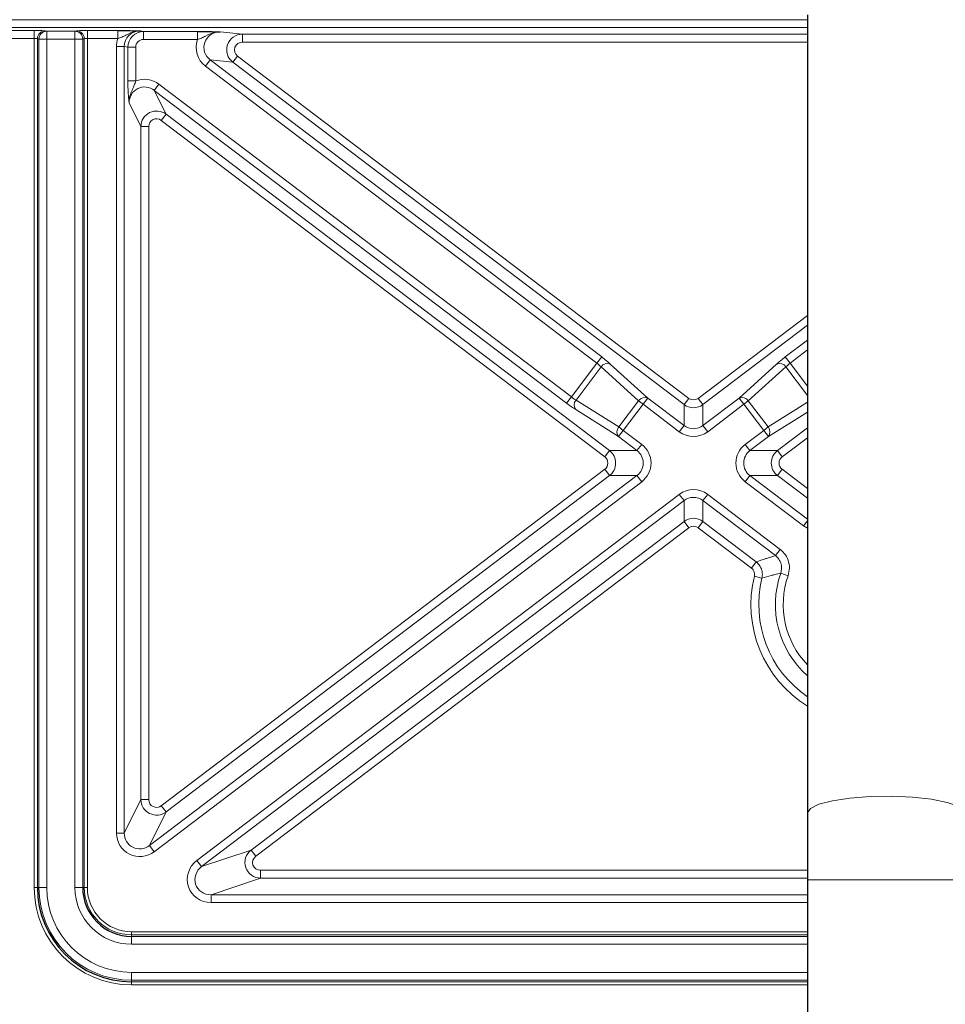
# Model space of a CAD drawing. Header units: millimetres. Extents: x 5 to 418, y 2 to 292.
# Tile 47 of 67: x 332 to 351, y 89 to 110. Entities that reach past the tile are written whole.
import ezdxf

# ---------------------------------------------------------------- set-up
doc = ezdxf.new("R2010")
doc.units = ezdxf.units.MM
doc.layers.add('SLD-0', color=7, linetype='Continuous')
doc.styles.add('SLDTEXTSTYLE1', font='TXT', dxfattribs={"width": 0.605})
doc.dimstyles.new('SLDDIMSTYLE1', dxfattribs={"dimtxt": 3.5, "dimasz": 3.302, "dimexe": 0, "dimexo": 0.0625, "dimgap": 0.875, "dimtad": 1, "dimlfac": 3, "dimrnd": 1e-09, "dimzin": 12, "dimdsep": 46, "dimtxsty": 'SLDTEXTSTYLE1', "dimsah": 1, "dimcen": 0.09, "dimadec": 0, "dimazin": 3, "dimtfac": 1, "dimtofl": 0, "dimtmove": 0, "dimatfit": 3, "dimfxl": 1, "dimfrac": 2, "dimtolj": 1, "dimtzin": 12, "dimarcsym": 0})

# ---------------------------------------------------------------- blocks, each defined once
blk = doc.blocks.new('_D_10')
at = {"layer": 'SLD-0', "color": 7}
for p, q in [((310.464, 109.89), (310.464, 68.556)), ((389.131, 109.89), (389.131, 68.556)), ((389.131, 69.556), (310.464, 69.556))]:
    blk.add_line(p, q, dxfattribs=at)
for points in [[(310.464, 69.556), (313.766, 69.048), (313.766, 70.064)], [(389.131, 69.556), (385.829, 70.064), (385.829, 69.048)]]:
    blk.add_solid(points, dxfattribs=at)
at = {"layer": 'SLD-0', "color": 7, "insert": (345.787, 74.068), "char_height": 3.5, "attachment_point": 1, "style": 'SLDTEXTSTYLE1'}
blk.add_mtext('236', dxfattribs=at)

msp = doc.modelspace()

# ---------------------------------------------------------------- linework, layer by layer
at = {"color": 7, "linetype": 'Continuous', "lineweight": 25}
for p, q in [((348.4638, 109.8897), (348.4638, 92.9722)), ((348.4638, 92.9722), (348.4638, 91.5563)), ((348.4638, 91.5563), (348.4638, 79.5563))]:
    msp.add_line(p, q, dxfattribs=at)
at = {"color": 7, "linetype": 'Continuous', "lineweight": 18}
for p, q in [((310.4638, 109.7899), (348.4638, 109.7899)), ((348.4638, 109.6233), (310.4638, 109.6233)), ((330.2121, 109.5592), (332.0673, 109.5592)), ((332.0673, 109.3926), (330.2121, 109.3926)), ((332.0673, 109.3926), (332.0673, 109.5592)), ((332.0673, 91.3897), (332.0673, 109.3926)), ((332.3003, 109.5553), (332.3323, 109.5446)), ((332.3323, 109.5446), (332.9287, 109.5446)), ((332.3323, 109.5446), (332.3323, 109.378)), ((332.9287, 109.5446), (332.9608, 109.5553)), ((332.9287, 109.378), (332.9287, 109.5446)), ((333.1938, 109.5592), (333.8417, 109.5592)), ((333.1938, 109.5592), (333.1938, 109.3926)), ((333.8417, 109.3926), (333.1938, 109.3926)), ((333.1938, 109.3926), (333.1938, 91.3897)), ((333.8417, 109.5592), (333.8417, 109.3926)), ((334.3123, 109.5535), (334.3857, 109.5388)), ((334.3857, 109.5388), (335.5315, 109.5388)), ((334.3857, 109.5388), (334.3857, 109.3722)), ((335.5315, 109.5388), (335.5315, 109.3722)), ((336.0064, 109.5331), (336.4828, 109.4836)), ((336.4828, 109.4836), (348.4638, 109.4836)), ((336.4828, 109.3169), (336.4828, 109.4836)), ((332.1338, 109.3887), (332.1338, 91.3897)), ((332.1659, 109.378), (332.1338, 109.3887)), ((332.1659, 91.3897), (332.1659, 109.378)), ((332.3323, 109.378), (332.1659, 109.378)), ((332.9287, 109.378), (332.3323, 109.378)), ((332.3323, 109.378), (332.3323, 91.3897)), ((333.0951, 109.378), (332.9287, 109.378)), ((332.9287, 91.3897), (332.9287, 109.378)), ((333.1272, 109.3887), (333.0951, 109.378)), ((333.0951, 109.378), (333.0951, 91.3897)), ((333.1272, 91.3897), (333.1272, 109.3887)), ((333.9772, 109.2208), (333.8111, 109.2208)), ((333.8111, 92.5461), (333.8111, 109.2208)), ((333.9772, 109.2208), (333.9772, 92.5461)), ((334.0526, 109.2058), (333.9772, 109.2208)), ((334.0526, 108.4901), (334.0526, 109.2058)), ((334.0526, 109.2058), (334.2186, 109.2058)), ((334.2186, 109.2058), (334.2186, 108.4901)), ((335.5315, 109.3722), (334.3857, 109.3722)), ((348.4638, 109.3169), (336.4828, 109.3169)), ((336.3805, 109.0182), (336.2801, 108.8859)), ((336.3805, 109.0182), (345.9468, 101.761)), ((335.7999, 108.9359), (335.6996, 108.8036)), ((344.0003, 102.5065), (335.6996, 108.8036)), ((335.7999, 108.9359), (344.1006, 102.6388)), ((336.2801, 108.8859), (335.7999, 108.9359)), ((345.8465, 101.6287), (336.2801, 108.8859)), ((334.2186, 108.4901), (334.0526, 108.4901)), ((334.7123, 108.4245), (334.612, 108.2922)), ((334.7123, 108.4245), (343.4571, 101.7905)), ((334.612, 108.2922), (334.8624, 107.7879)), ((343.3567, 101.6583), (334.612, 108.2922)), ((334.3297, 107.5234), (334.0792, 108.0277)), ((334.7621, 107.6556), (334.8624, 107.7879)), ((334.8624, 107.7879), (344.2659, 100.6542)), ((334.3297, 93.256), (334.3297, 107.5234)), ((334.4957, 107.5234), (334.3297, 107.5234)), ((334.4957, 107.5234), (334.4957, 93.256)), ((344.1656, 100.5219), (334.7621, 107.6556)), ((346.1475, 101.761), (348.4638, 103.5182)), ((348.4638, 103.3098), (346.2479, 101.6287)), ((347.9938, 102.6388), (348.4638, 102.9954)), ((348.4638, 102.787), (348.0941, 102.5065)), ((343.4571, 101.7905), (344.0003, 102.5065)), ((344.1006, 102.6388), (344.0003, 102.5065)), ((348.0941, 102.5065), (347.9938, 102.6388)), ((348.0941, 102.5065), (348.4638, 102.0192)), ((344.089, 102.4285), (343.5561, 101.7261)), ((344.8841, 101.7079), (344.089, 102.4285)), ((344.2832, 102.4895), (345.0784, 101.7689)), ((347.016, 101.7689), (347.8111, 102.4895)), ((348.0054, 102.4285), (347.2102, 101.7079)), ((348.4638, 101.8242), (348.0054, 102.4285)), ((343.4571, 101.7905), (343.3567, 101.6583)), ((343.5561, 101.7261), (344.4644, 101.1545)), ((344.4644, 101.1545), (344.8841, 101.7079)), ((344.8841, 101.7079), (344.978, 101.6366)), ((345.0784, 101.7689), (344.978, 101.6366)), ((345.0784, 101.7689), (345.8465, 101.1862)), ((345.9468, 101.761), (345.8465, 101.6287)), ((346.2479, 101.6287), (346.1475, 101.761)), ((346.2479, 101.1862), (347.016, 101.7689)), ((347.016, 101.7689), (347.1163, 101.6366)), ((347.2102, 101.7079), (347.1163, 101.6366)), ((347.2102, 101.7079), (347.63, 101.1545)), ((347.63, 101.1545), (348.4638, 101.6793)), ((344.4579, 100.951), (343.5497, 101.5226)), ((344.978, 101.6366), (344.5583, 101.0833)), ((345.7461, 101.0539), (344.978, 101.6366)), ((345.8465, 101.1862), (345.8465, 101.6287)), ((346.2479, 101.6287), (346.2479, 101.1862)), ((347.1163, 101.6366), (346.3482, 101.0539)), ((347.5361, 101.0833), (347.1163, 101.6366)), ((348.4638, 101.4718), (347.6365, 100.951)), ((344.4579, 100.951), (344.5583, 101.0833)), ((344.4644, 101.1545), (344.5583, 101.0833)), ((344.5583, 101.0833), (344.9495, 100.7865)), ((345.8465, 101.1862), (345.7461, 101.0539)), ((346.2479, 101.1862), (346.3482, 101.0539)), ((347.1449, 100.7865), (347.5361, 101.0833)), ((347.63, 101.1545), (347.5361, 101.0833)), ((347.6365, 100.951), (347.5361, 101.0833)), ((347.8284, 100.6542), (348.4638, 101.1362)), ((344.8491, 100.6542), (344.4579, 100.951)), ((347.6365, 100.951), (347.2452, 100.6542)), ((348.4638, 100.9278), (347.9288, 100.5219)), ((344.2659, 100.6542), (344.1656, 100.5219)), ((344.2659, 100.6542), (344.8491, 100.6542)), ((344.8491, 100.6542), (344.9495, 100.7865)), ((347.2452, 100.6542), (347.1449, 100.7865)), ((347.2452, 100.6542), (347.8284, 100.6542)), ((347.9288, 100.5219), (347.8284, 100.6542)), ((334.7621, 93.1237), (344.1656, 100.2574)), ((344.2659, 100.1251), (344.1656, 100.2574)), ((347.9288, 100.2574), (347.8284, 100.1251)), ((347.9288, 100.2574), (348.4638, 99.8515)), ((334.5099, 92.2816), (344.8491, 100.1251)), ((344.2659, 100.1251), (334.8624, 92.9914)), ((344.8491, 100.1251), (344.2659, 100.1251)), ((344.8491, 100.1251), (344.9495, 99.9928)), ((347.2452, 100.1251), (347.1449, 99.9928)), ((347.2452, 100.1251), (348.4638, 99.2006)), ((347.8284, 100.1251), (347.2452, 100.1251)), ((348.4638, 99.6431), (347.8284, 100.1251)), ((344.9495, 99.9928), (334.6103, 92.1493)), ((348.3802, 99.0557), (347.1449, 99.9928)), ((335.5168, 91.9652), (345.7461, 99.7254)), ((345.8465, 99.5931), (335.6172, 91.8329)), ((345.8465, 99.5931), (345.7461, 99.7254)), ((345.8465, 99.1507), (345.8465, 99.5931)), ((346.2479, 99.5931), (346.3482, 99.7254)), ((347.7838, 98.4279), (346.2479, 99.5931)), ((346.2479, 99.5931), (346.2479, 99.1507)), ((346.3482, 99.7254), (347.8841, 98.5602)), ((348.4638, 99.166), (348.3802, 99.0557)), ((336.665, 92.1854), (345.8465, 99.1507)), ((345.9468, 99.0184), (336.7654, 92.0532)), ((345.8465, 99.1507), (345.9468, 99.0184)), ((346.2479, 99.1507), (346.1475, 99.0184)), ((347.2766, 98.1618), (346.1475, 99.0184)), ((346.2479, 99.1507), (347.377, 98.2941)), ((348.4638, 99.0121), (348.3802, 99.0557)), ((347.7838, 98.4279), (347.8841, 98.5602)), ((347.377, 98.2941), (347.2766, 98.1618)), ((347.3376, 97.9902), (347.4989, 97.9508)), ((347.8966, 98.0538), (348.0533, 97.9991)), ((333.9772, 92.5461), (334.3297, 93.256)), ((334.4957, 93.256), (334.3297, 93.256)), ((334.8624, 92.9914), (334.7621, 93.1237)), ((334.8624, 92.9914), (334.5099, 92.2816)), ((333.9772, 92.5461), (333.8111, 92.5461)), ((334.5099, 92.2816), (334.6103, 92.1493)), ((335.6172, 91.8329), (336.665, 92.1854)), ((336.665, 92.1854), (336.7654, 92.0532)), ((335.6172, 91.8329), (335.5168, 91.9652)), ((336.8657, 91.5888), (336.8657, 91.7548)), ((336.8657, 91.7548), (348.4638, 91.7548)), ((336.8657, 91.5888), (335.8178, 91.2363)), ((348.4638, 91.5888), (336.8657, 91.5888)), ((351.7972, 91.5563), (348.4638, 91.5563)), ((332.1338, 91.3897), (332.0673, 91.3897)), ((332.1659, 91.3897), (332.1338, 91.3897)), ((332.1659, 91.3897), (332.3323, 91.3897)), ((332.9287, 91.3897), (333.0951, 91.3897)), ((333.0951, 91.3897), (333.1272, 91.3897)), ((333.1938, 91.3897), (333.1272, 91.3897)), ((335.8178, 91.0703), (335.8178, 91.2363)), ((335.8178, 91.2363), (348.4638, 91.2363)), ((348.4638, 91.0703), (335.8178, 91.0703)), ((334.1305, 90.4529), (348.4638, 90.4529)), ((334.1305, 90.4529), (334.1305, 90.3864)), ((348.4638, 90.3864), (334.1305, 90.3864)), ((334.1305, 90.3543), (334.1305, 90.3864)), ((334.1305, 90.3543), (348.4638, 90.3543)), ((334.1305, 90.1878), (334.1305, 90.3543)), ((348.4638, 90.1878), (334.1305, 90.1878)), ((334.1305, 89.4251), (334.1305, 89.5915)), ((334.1305, 89.5915), (348.4638, 89.5915)), ((348.4638, 89.4251), (334.1305, 89.4251)), ((334.1305, 89.4251), (334.1305, 89.393)), ((334.1305, 89.393), (348.4638, 89.393)), ((334.1305, 89.393), (334.1305, 89.3264)), ((348.4638, 89.3264), (334.1305, 89.3264))]:
    msp.add_line(p, q, dxfattribs=at)
at = {"color": 7, "linetype": 'Continuous', "lineweight": 18, "flags": 128}
msp.add_lwpolyline([(351.7972, 92.9722), (351.7817, 93.0204), (351.6592, 93.1132), (351.4234, 93.1956), (351.0916, 93.2614), (350.6886, 93.3057), (350.2443, 93.3253), (349.7914, 93.3188), (349.3637, 93.2865), (348.9929, 93.2309), (348.7065, 93.1561), (348.5257, 93.0677), (348.4638, 92.9722)], dxfattribs=at)
at = {"color": 7, "linetype": 'Continuous', "lineweight": 18}
for centre, radius, start, end in [((332.3005, 109.3886), 0.1667, 90.09622, 179.97363), ((332.3326, 109.3779), 0.1667, 90.09622, 179.97363), ((332.9284, 109.3779), 0.1667, 0.02637, 89.90378), ((332.9605, 109.3886), 0.1667, 0.02637, 89.90378), ((334.3859, 109.2055), 0.3333, 90.04374, 179.95642), ((344.2233, 102.3405), 0.1606, 68.10517, 146.79056), ((347.871, 102.3405), 0.1606, 33.20944, 111.89483), ((343.677, 101.6204), 0.1606, 138.84003, 217.52542), ((345.0185, 101.6199), 0.1606, 68.10517, 146.79056), ((347.0759, 101.6199), 0.1606, 33.20944, 111.89483), ((344.5853, 101.0488), 0.1606, 138.84003, 217.52542), ((347.5091, 101.0488), 0.1606, 322.47458, 41.15997), ((349.7972, 97.3897), 2.5318, 166.27995, 238.22221), ((349.7972, 97.3897), 2.3658, 166.27995, 235.69591), ((349.7972, 97.3897), 2.0133, 160.738, 228.5276), ((349.7972, 97.3897), 1.8473, 160.738, 223.79814), ((334.1305, 91.3897), 2.0633, 180, 270), ((334.1305, 91.3897), 1.9646, 180, 270), ((334.1305, 91.3897), 1.7982, 180, 270), ((334.1305, 91.3897), 1.2018, 180, 270), ((334.1305, 91.3897), 1.0033, 180, 270), ((334.1305, 91.3897), 0.9367, 180, 270)]:
    msp.add_arc(centre, radius, start, end, dxfattribs=at)
at = {"color": 7, "linetype": 'Continuous', "lineweight": 25}
for radius in [1.9967, 1.0354]:
    msp.add_arc((334.1305, 91.3897), radius, 180, 270, dxfattribs=at)
at = {"color": 7, "linetype": 'Continuous', "lineweight": 18}
for centre, major_axis, ratio, start_param, end_param in [((332.0673, 109.5551), (0.2333, 0), 0.0174551, 0.0523599, 1.5707963), ((332.0673, 109.3885), (0.0667, 0), 0.0610927, 0.0523599, 1.5707963), ((333.1938, 109.5551), (0.2333, 0), 0.0174551, 1.5707963, 3.0892328), ((333.1938, 109.3885), (0.0667, 0), 0.0610927, 1.5707963, 3.0892328), ((334.313, 109.22), (0.4923, -0.0982), 0.9960441, 2.9870762, 3.3377601), ((334.313, 109.22), (0.3295, -0.0657), 0.9921272, 1.7684848, 3.3377601), ((336.0079, 109.1997), (0.3409, -0.0355), 0.9726189, 1.6759217, 4.1608249), ((336.4832, 109.1502), (0.3316, -0.0345), 0.9999016, 1.6759217, 4.1608249), ((334.3859, 109.2055), (0.1641, -0.0327), 0.9960441, 1.7684848, 3.3377601), ((336.0079, 109.1997), (0.5043, -0.0525), 0.9860716, 2.894513, 4.1608249), ((336.4832, 109.1502), (0.1681, -0.0175), 0.9860716, 1.6759217, 4.1608249), ((334.4151, 108.02), (0.2266, -0.4564), 0.9811962, 2.0393017, 3.0752801), ((334.4151, 108.02), (-0.1539, 0.3099), 0.9632536, 5.1808944, 7.3854762), ((334.663, 107.5208), (-0.1483, 0.2986), 0.9998199, 5.1808944, 7.3854762), ((334.663, 107.5208), (0.0755, -0.1521), 0.9811962, 2.0393017, 4.2438836), ((343.9826, 102.4833), (0.1328, -0.1007), 0.1749773, 0.7853982, 1.5707963), ((344.083, 102.6156), (0.2656, -0.2015), 0.0874887, 0.7853982, 1.5707963), ((348.0114, 102.6156), (0.2656, 0.2015), 0.0874887, 1.5707963, 2.3561945), ((348.1117, 102.4833), (0.1328, 0.1007), 0.1749773, 1.5707963, 2.3561945), ((343.4747, 101.8138), (0.1328, -0.1007), 0.1749773, 4.712389, 5.4977871), ((346.0472, 101.8948), (0, 0.1677), 0.9940243, 2.4954807, 3.7877046), ((343.3744, 101.6815), (0.2656, -0.2015), 0.0874887, 4.712389, 5.4977871), ((346.0472, 101.8948), (0, 0.3333), 0.999982, 2.4954807, 3.7877046), ((346.0472, 101.4556), (0, 0.503), 0.9940243, 2.4954807, 3.7877046), ((346.0472, 101.4556), (0, 0.3373), 0.9881372, 2.4954807, 3.7877046), ((344.0631, 100.3897), (0.3334, 0), 0.9999462, 5.3663842, 7.1999864), ((344.6421, 100.3897), (0.3403, 0), 0.9796315, 5.3663842, 7.1999864), ((344.6421, 100.3897), (-0.5052, 0), 0.9896847, 2.2247915, 4.0583938), ((347.4522, 100.3897), (0.5052, 0), 0.9896847, 2.2247915, 4.0583938), ((347.4522, 100.3897), (0.3403, 0), 0.9796315, 2.2247915, 4.0583938), ((348.0312, 100.3897), (0.3334, 0), 0.9999462, 2.2247915, 4.0583938), ((344.0631, 100.3897), (-0.1684, 0), 0.9896847, 2.2247915, 4.0583938), ((348.0312, 100.3897), (0.1684, 0), 0.9896847, 2.2247915, 4.0583938), ((346.0472, 99.3238), (0, -0.503), 0.9940243, 2.4954807, 3.7877046), ((346.0472, 99.3238), (0, 0.3373), 0.9881372, 5.6370734, 6.9292972), ((346.0472, 98.8845), (0, 0.3333), 0.999982, 5.6370734, 6.9292972), ((346.0472, 98.8845), (0, -0.1677), 0.9940243, 2.4954807, 3.7877046), ((334.663, 93.2585), (0.1483, 0.2986), 0.9998199, 2.0393017, 4.2438836), ((334.663, 93.2585), (0.0755, 0.1521), 0.9811962, 2.0393017, 4.2438836), ((334.313, 92.5538), (0.2266, 0.4564), 0.9811962, 2.0393017, 4.2438836), ((334.313, 92.5538), (0.1539, 0.3099), 0.9632536, 2.0393017, 4.2438836), ((336.8695, 91.9221), (0.3161, 0.1063), 0.9993416, 1.9064225, 4.3767628), ((335.8292, 91.5722), (0.4914, 0.1653), 0.9643524, 1.9064225, 4.3767628), ((336.8695, 91.9221), (0.1638, 0.0551), 0.9643524, 1.9064225, 4.3767628), ((335.8292, 91.5722), (0.3391, 0.1141), 0.9317305, 1.9064225, 4.3767628)]:
    msp.add_ellipse(centre, major_axis=major_axis, ratio=ratio, start_param=start_param, end_param=end_param, dxfattribs=at)
at = {"color": 7, "linetype": 'Continuous', "lineweight": 25}
for points, knots in [([(333.8417, 109.5592), (333.8876, 109.5591), (333.9792, 109.5589), (334.129, 109.5574), (334.2319, 109.5554), (334.2944, 109.5539), (334.3119, 109.5535), (334.3123, 109.5535)], [0, 0, 0, 0, 0.2302075, 0.4594005, 0.8487723, 0.996463, 1, 1, 1, 1]), ([(335.5315, 109.5388), (335.5776, 109.5387), (335.6696, 109.5386), (335.822, 109.537), (335.9253, 109.535), (335.9894, 109.5335), (336.006, 109.5331), (336.0064, 109.5331)], [0, 0, 0, 0, 0.2299018, 0.4587544, 0.8596311, 0.9964804, 1, 1, 1, 1])]:
    msp.add_open_spline(points, degree=3, knots=knots, dxfattribs=at)
at = {"color": 7, "linetype": 'Continuous', "lineweight": 18}
for points, knots in [([(334.3123, 109.5535), (334.3116, 109.5535), (334.2776, 109.5536), (334.1696, 109.5419), (334.0454, 109.4805), (333.9283, 109.4207), (333.8688, 109.4014), (333.8417, 109.3926)], [0, 0, 0, 0, 0.0041658, 0.2046349, 0.6455502, 0.8381335, 1, 1, 1, 1]), ([(336.0064, 109.5331), (336.0057, 109.5331), (335.9742, 109.5333), (335.8656, 109.5229), (335.7391, 109.4625), (335.6188, 109.4007), (335.5589, 109.3811), (335.5315, 109.3722)], [0, 0, 0, 0, 0.0041905, 0.1885135, 0.6450919, 0.8382357, 1, 1, 1, 1]), ([(334.0792, 108.0277), (334.0792, 108.0281), (334.0779, 108.0386), (334.0711, 108.0973), (334.0616, 108.1945), (334.0539, 108.3491), (334.053, 108.443), (334.0526, 108.4901)], [0, 0, 0, 0, 0.0036666, 0.0925396, 0.5115832, 0.7552619, 1, 1, 1, 1]), ([(334.2186, 108.4901), (334.2091, 108.4615), (334.1882, 108.3987), (334.1292, 108.2715), (334.0819, 108.147), (334.0786, 108.0484), (334.0792, 108.0284), (334.0792, 108.0277)], [0, 0, 0, 0, 0.1773278, 0.3886155, 0.8752796, 0.9956241, 1, 1, 1, 1]), ([(347.8841, 98.5602), (347.9149, 98.5332), (347.9878, 98.4691), (348.0611, 98.3318), (348.0933, 98.1633), (348.0666, 98.0538), (348.0533, 97.9991)], [0, 0, 0, 0, 0.1960033, 0.4636142, 0.7318217, 1, 1, 1, 1]), ([(347.377, 98.2941), (347.4441, 98.3175), (347.5357, 98.3494), (347.6718, 98.3936), (347.7405, 98.4146), (347.7838, 98.4279)], [0, 0, 0, 0, 0.5039762, 0.6870749, 1, 1, 1, 1]), ([(347.8966, 98.0538), (347.9056, 98.0904), (347.9235, 98.1634), (347.9021, 98.2758), (347.8531, 98.3674), (347.8044, 98.4099), (347.7838, 98.4279)], [0, 0, 0, 0, 0.2683378, 0.5363511, 0.8038271, 1, 1, 1, 1]), ([(347.3376, 97.9902), (347.3402, 98.0088), (347.3456, 98.0459), (347.3295, 98.1008), (347.3037, 98.1393), (347.283, 98.1565), (347.2766, 98.1618)], [0, 0, 0, 0, 0.2904318, 0.5808896, 0.8708368, 1, 1, 1, 1]), ([(347.377, 98.2941), (347.3897, 98.2835), (347.4309, 98.249), (347.4823, 98.172), (347.5146, 98.0623), (347.5041, 97.9879), (347.4989, 97.9508)], [0, 0, 0, 0, 0.1290913, 0.4190746, 0.7096418, 1, 1, 1, 1]), ([(347.8966, 98.0538), (347.8545, 98.044), (347.7877, 98.0285), (347.6547, 97.9948), (347.5648, 97.9694), (347.4989, 97.9508)], [0, 0, 0, 0, 0.3129085, 0.4960051, 1, 1, 1, 1])]:
    msp.add_open_spline(points, degree=3, knots=knots, dxfattribs=at)

# ---------------------------------------------------------------- dimensions: what is measured, and where the dimension line sits
at = {"layer": 'SLD-0', "color": 7}
dim = msp.add_linear_dim(base=(310.4638, 69.5563), p1=(389.1305, 109.8897), p2=(310.4638, 109.8897), dimstyle='SLDDIMSTYLE1', dxfattribs=at)
dim.commit()
dim.dimension.update_dxf_attribs({"geometry": '_D_10', "text_midpoint": (349.7972, 69.5563), "dimtype": 160})

doc.saveas('drawing.dxf')
